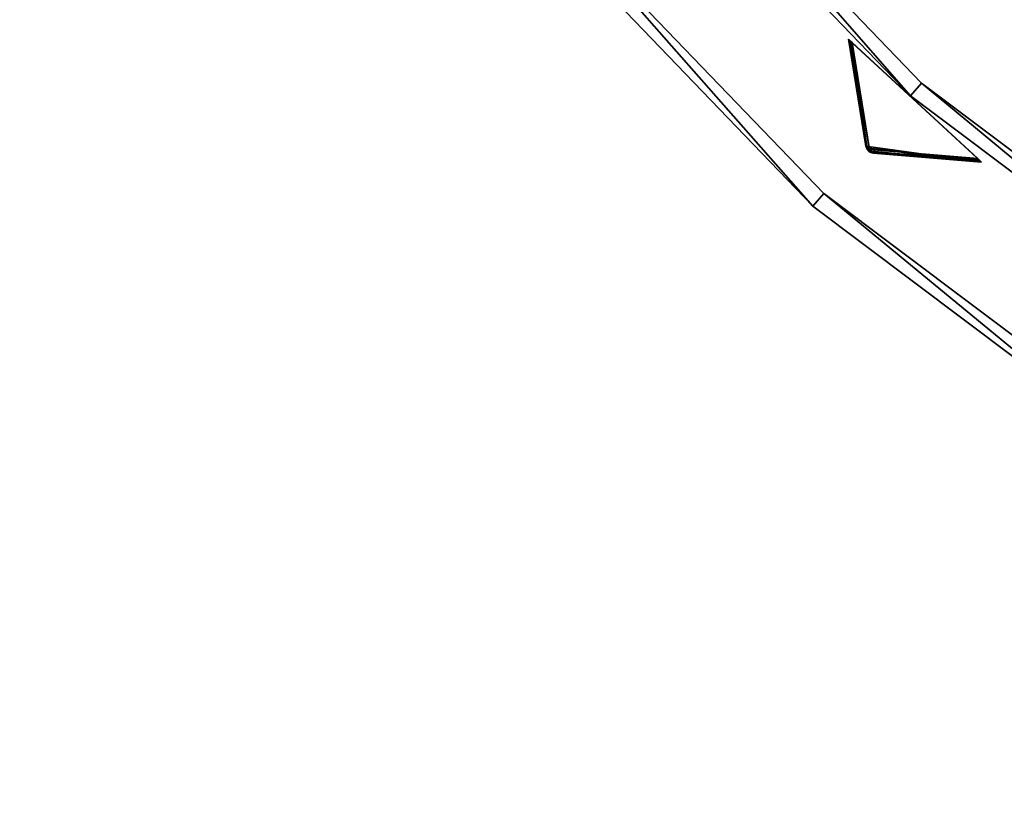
# Model space of a CAD drawing. Extents: x 1035 to 1594, y -280 to 280.
# Tile 1 of 256: x 1035 to 1152, y -280 to -187. Entities that reach past the tile are written whole.
import ezdxf

# ---------------------------------------------------------------- set-up
doc = ezdxf.new("R2010")
doc.units = 0
doc.header["$LTSCALE"] = 25.4
doc.layers.get('0').update_dxf_attribs({"color": 13, "linetype": 'CONTINUOUS'})

# ---------------------------------------------------------------- blocks, each defined once
blk = doc.blocks.new('GRUPUJ_3')
at = {"color": 254}
mesh = blk.add_polyface(dxfattribs=at)
corners = [(91.34, 68.18, 139.87), (105.06, 66.28, 150), (89.26, 80.87, 150), (91.4, 67.96, 139.72), (91.65, 67.6, 139.59), (91.83, 67.47, 139.63), (92.03, 67.38, 139.72), (92.25, 67.34, 139.87)]
mesh.append_faces([[corners[k] for k in face] for face in [(0, 1, 2), (1, 6, 7)]], dxfattribs={"vtx0": -1, "color": 254})
mesh.append_faces([[corners[k] for k in face] for face in [(1, 0, 3), (1, 3, 4), (1, 4, 5), (1, 5, 6)]], dxfattribs={"vtx0": -1, "vtx2": -1, "color": 254})
mesh = blk.add_polyface(dxfattribs=at)
corners = [(89.26, 80.87, 0.62), (91.48, 67.93, 10.41), (91.34, 68.18, 10.75)]
mesh.append_faces([[corners[k] for k in face] for face in [(0, 1, 2)]], dxfattribs={"color": 254})
mesh = blk.add_polyface(dxfattribs=at)
corners = [(89.26, 80.87, 150), (91.34, 68.18, 10.75), (91.34, 68.18, 139.87), (89.26, 80.87, 0.62)]
mesh.append_faces([[corners[k] for k in face] for face in [(0, 1, 2), (1, 0, 3)]], dxfattribs={"vtx0": -1, "color": 254})
mesh = blk.add_polyface(dxfattribs=at)
corners = [(89.26, 80.87, 0.62), (89.29, 80.84, 0.36), (91.48, 67.93, 10.41)]
mesh.append_faces([[corners[k] for k in face] for face in [(0, 1, 2)]], dxfattribs={"color": 254})
mesh = blk.add_polyface(dxfattribs=at)
corners = [(89.53, 80.63, 0.04), (104.61, 66.7), (89.72, 80.45), (104.8, 66.53, 0.04), (89.38, 80.76, 0.16), (104.94, 66.39, 0.16), (89.29, 80.84, 0.36), (105.03, 66.31, 0.36), (89.26, 80.87, 0.62), (105.06, 66.28, 0.62), (89.26, 80.87, 150), (105.06, 66.28, 150)]
mesh.append_faces([[corners[k] for k in face] for face in [(0, 1, 2), (9, 10, 11)]], dxfattribs={"vtx0": -1, "color": 254})
mesh.append_faces([[corners[k] for k in face] for face in [(1, 0, 3), (3, 4, 5), (5, 6, 7), (7, 8, 9)]], dxfattribs={"vtx0": -1, "vtx1": -1, "color": 254})
mesh.append_faces([[corners[k] for k in face] for face in [(3, 0, 4), (5, 4, 6), (7, 6, 8), (9, 8, 10)]], dxfattribs={"vtx0": -1, "vtx2": -1, "color": 254})
mesh = blk.add_polyface(dxfattribs=at)
corners = [(89.29, 80.84, 0.36), (89.38, 80.76, 0.16), (91.48, 67.93, 10.41)]
mesh.append_faces([[corners[k] for k in face] for face in [(0, 1, 2)]], dxfattribs={"color": 254})
mesh = blk.add_polyface(dxfattribs=at)
corners = [(89.38, 80.76, 0.16), (89.53, 80.63, 0.04), (91.48, 67.93, 10.41)]
mesh.append_faces([[corners[k] for k in face] for face in [(0, 1, 2)]], dxfattribs={"color": 254})
mesh = blk.add_polyface(dxfattribs=at)
corners = [(89.53, 80.63, 0.04), (91.79, 67.76, 10.13), (91.48, 67.93, 10.41)]
mesh.append_faces([[corners[k] for k in face] for face in [(0, 1, 2)]], dxfattribs={"color": 254})
mesh = blk.add_polyface(dxfattribs=at)
corners = [(89.53, 80.63, 0.04), (89.72, 80.45), (91.79, 67.76, 10.13)]
mesh.append_faces([[corners[k] for k in face] for face in [(0, 1, 2)]], dxfattribs={"color": 254})
mesh = blk.add_polyface(dxfattribs=at)
corners = [(104.61, 66.7), (91.79, 67.76, 10.13), (89.72, 80.45)]
mesh.append_faces([[corners[k] for k in face] for face in [(0, 1, 2)]], dxfattribs={"color": 254})
mesh = blk.add_polyface(dxfattribs=at)
corners = [(91.34, 68.18, 10.75), (91.54, 67.77, 10.51), (91.46, 67.83, 10.75)]
mesh.append_faces([[corners[k] for k in face] for face in [(0, 1, 2)]], dxfattribs={"color": 254})
mesh = blk.add_polyface(dxfattribs=at)
corners = [(91.34, 68.18, 10.75), (91.48, 67.93, 10.41), (91.54, 67.77, 10.51)]
mesh.append_faces([[corners[k] for k in face] for face in [(0, 1, 2)]], dxfattribs={"color": 254})
mesh = blk.add_polyface(dxfattribs=at)
corners = [(91.34, 68.18, 10.75), (91.46, 67.83, 10.75), (91.4, 67.96, 139.72)]
mesh.append_faces([[corners[k] for k in face] for face in [(0, 1, 2)]], dxfattribs={"color": 254})
mesh = blk.add_polyface(dxfattribs=at)
corners = [(91.34, 68.18, 10.75), (91.4, 67.96, 139.72), (91.34, 68.18, 139.87)]
mesh.append_faces([[corners[k] for k in face] for face in [(0, 1, 2)]], dxfattribs={"color": 254})
mesh = blk.add_polyface(dxfattribs=at)
corners = [(91.4, 67.96, 139.72), (91.46, 67.83, 10.75), (91.5, 67.77, 139.63)]
mesh.append_faces([[corners[k] for k in face] for face in [(0, 1, 2)]], dxfattribs={"color": 254})
mesh = blk.add_polyface(dxfattribs=at)
corners = [(91.46, 67.83, 10.75), (91.54, 67.77, 10.51), (91.5, 67.77, 10.75)]
mesh.append_faces([[corners[k] for k in face] for face in [(0, 1, 2)]], dxfattribs={"color": 254})
mesh = blk.add_polyface(dxfattribs=at)
corners = [(91.46, 67.83, 10.75), (91.5, 67.77, 10.75), (91.5, 67.77, 139.63)]
mesh.append_faces([[corners[k] for k in face] for face in [(0, 1, 2)]], dxfattribs={"color": 254})
mesh = blk.add_polyface(dxfattribs=at)
corners = [(91.48, 67.93, 10.41), (91.79, 67.76, 10.13), (91.54, 67.77, 10.51)]
mesh.append_faces([[corners[k] for k in face] for face in [(0, 1, 2)]], dxfattribs={"color": 254})
mesh = blk.add_polyface(dxfattribs=at)
corners = [(91.5, 67.77, 10.75), (91.54, 67.77, 10.51), (91.83, 67.47, 10.75)]
mesh.append_faces([[corners[k] for k in face] for face in [(0, 1, 2)]], dxfattribs={"color": 254})
mesh = blk.add_polyface(dxfattribs=at)
corners = [(91.5, 67.77, 10.75), (91.65, 67.6, 139.59), (91.5, 67.77, 139.63)]
mesh.append_faces([[corners[k] for k in face] for face in [(0, 1, 2)]], dxfattribs={"color": 254})
mesh = blk.add_polyface(dxfattribs=at)
corners = [(91.83, 67.47, 139.63), (91.65, 67.6, 139.59), (91.5, 67.77, 10.75)]
mesh.append_faces([[corners[k] for k in face] for face in [(0, 1, 2)]], dxfattribs={"color": 254})
mesh = blk.add_polyface(dxfattribs=at)
corners = [(91.83, 67.47, 139.63), (91.5, 67.77, 10.75), (91.83, 67.47, 10.75)]
mesh.append_faces([[corners[k] for k in face] for face in [(0, 1, 2)]], dxfattribs={"color": 254})
mesh = blk.add_polyface(dxfattribs=at)
corners = [(91.54, 67.77, 10.51), (91.66, 67.62, 10.54), (91.83, 67.47, 10.75)]
mesh.append_faces([[corners[k] for k in face] for face in [(0, 1, 2)]], dxfattribs={"color": 254})
mesh = blk.add_polyface(dxfattribs=at)
corners = [(91.54, 67.77, 10.51), (91.79, 67.76, 10.13), (91.66, 67.62, 10.54)]
mesh.append_faces([[corners[k] for k in face] for face in [(0, 1, 2)]], dxfattribs={"color": 254})
mesh = blk.add_polyface(dxfattribs=at)
corners = [(91.66, 67.62, 10.54), (91.79, 67.76, 10.13), (91.82, 67.51, 10.51)]
mesh.append_faces([[corners[k] for k in face] for face in [(0, 1, 2)]], dxfattribs={"color": 254})
mesh = blk.add_polyface(dxfattribs=at)
corners = [(91.83, 67.47, 10.75), (91.66, 67.62, 10.54), (91.82, 67.51, 10.51)]
mesh.append_faces([[corners[k] for k in face] for face in [(0, 1, 2)]], dxfattribs={"color": 254})
mesh = blk.add_polyface(dxfattribs=at)
corners = [(91.99, 67.46, 10.41), (91.79, 67.76, 10.13), (104.61, 66.7)]
mesh.append_faces([[corners[k] for k in face] for face in [(0, 1, 2)]], dxfattribs={"color": 254})
mesh = blk.add_polyface(dxfattribs=at)
corners = [(91.82, 67.51, 10.51), (91.79, 67.76, 10.13), (91.99, 67.46, 10.41)]
mesh.append_faces([[corners[k] for k in face] for face in [(0, 1, 2)]], dxfattribs={"color": 254})
mesh = blk.add_polyface(dxfattribs=at)
corners = [(91.83, 67.47, 10.75), (91.82, 67.51, 10.51), (91.89, 67.44, 10.75)]
mesh.append_faces([[corners[k] for k in face] for face in [(0, 1, 2)]], dxfattribs={"color": 254})
mesh = blk.add_polyface(dxfattribs=at)
corners = [(91.89, 67.44, 10.75), (91.82, 67.51, 10.51), (91.99, 67.46, 10.41)]
mesh.append_faces([[corners[k] for k in face] for face in [(0, 1, 2)]], dxfattribs={"color": 254})
mesh = blk.add_polyface(dxfattribs=at)
corners = [(92.25, 67.34, 139.87), (92.03, 67.38, 139.72), (91.83, 67.47, 10.75)]
mesh.append_faces([[corners[k] for k in face] for face in [(0, 1, 2)]], dxfattribs={"color": 254})
mesh = blk.add_polyface(dxfattribs=at)
corners = [(92.03, 67.38, 139.72), (91.83, 67.47, 139.63), (91.83, 67.47, 10.75)]
mesh.append_faces([[corners[k] for k in face] for face in [(0, 1, 2)]], dxfattribs={"color": 254})
mesh = blk.add_polyface(dxfattribs=at)
corners = [(92.25, 67.34, 139.87), (91.83, 67.47, 10.75), (91.89, 67.44, 10.75)]
mesh.append_faces([[corners[k] for k in face] for face in [(0, 1, 2)]], dxfattribs={"color": 254})
mesh = blk.add_polyface(dxfattribs=at)
corners = [(91.89, 67.44, 10.75), (91.99, 67.46, 10.41), (92.25, 67.34, 10.75)]
mesh.append_faces([[corners[k] for k in face] for face in [(0, 1, 2)]], dxfattribs={"color": 254})
mesh = blk.add_polyface(dxfattribs=at)
corners = [(92.25, 67.34, 139.87), (91.89, 67.44, 10.75), (92.25, 67.34, 10.75)]
mesh.append_faces([[corners[k] for k in face] for face in [(0, 1, 2)]], dxfattribs={"color": 254})
mesh = blk.add_polyface(dxfattribs=at)
corners = [(92.25, 67.34, 10.75), (91.99, 67.46, 10.41), (105.03, 66.31, 0.36)]
mesh.append_faces([[corners[k] for k in face] for face in [(0, 1, 2)]], dxfattribs={"color": 254})
mesh = blk.add_polyface(dxfattribs=at)
corners = [(91.99, 67.46, 10.41), (104.94, 66.39, 0.16), (105.03, 66.31, 0.36)]
mesh.append_faces([[corners[k] for k in face] for face in [(0, 1, 2)]], dxfattribs={"color": 254})
mesh = blk.add_polyface(dxfattribs=at)
corners = [(91.99, 67.46, 10.41), (104.61, 66.7), (104.8, 66.53, 0.04)]
mesh.append_faces([[corners[k] for k in face] for face in [(0, 1, 2)]], dxfattribs={"color": 254})
mesh = blk.add_polyface(dxfattribs=at)
corners = [(91.99, 67.46, 10.41), (104.8, 66.53, 0.04), (104.94, 66.39, 0.16)]
mesh.append_faces([[corners[k] for k in face] for face in [(0, 1, 2)]], dxfattribs={"color": 254})
mesh = blk.add_polyface(dxfattribs=at)
corners = [(92.25, 67.34, 10.75), (105.03, 66.31, 0.36), (105.06, 66.28, 0.62)]
mesh.append_faces([[corners[k] for k in face] for face in [(0, 1, 2)]], dxfattribs={"color": 254})
mesh = blk.add_polyface(dxfattribs=at)
corners = [(105.06, 66.28, 150), (92.25, 67.34, 10.75), (105.06, 66.28, 0.62), (92.25, 67.34, 139.87)]
mesh.append_faces([[corners[k] for k in face] for face in [(0, 1, 2), (1, 0, 3)]], dxfattribs={"vtx0": -1, "color": 254})
blk = doc.blocks.new('CRISTAL-M-7628-7627_STL_1')
at = {"color": 0}
blk.add_blockref('GRUPUJ_3', (14.45, -270.63, 250), dxfattribs=at)
at = {"color": 250}
mesh = blk.add_polyface(dxfattribs=at)
corners = [(5.38, -11.27, 430), (7.38, -11.19, 430), (7.19, 33.75, 430), (10.81, -56.01, 430), (12.77, -55.61, 430), (23.35, -99.29, 430), (25.22, -98.58, 430), (42.67, -140, 430), (44.4, -139, 430), (68.26, -177.08, 430), (69.81, -175.82, 430), (99.48, -209.58, 430), (100.8, -208.09, 430), (135.5, -236.65, 430), (136.57, -234.96, 430), (175.4, -257.59, 430), (176.19, -255.75, 430), (218.14, -271.86, 430), (218.62, -269.92, 430), (262.62, -279.09, 430), (262.78, -277.1, 430), (285.15, -280, 430), (285.15, -278, 430), (307.68, -279.09, 430), (307.52, -277.1, 430), (351.68, -269.92, 430), (352.16, -271.86, 430), (394.12, -255.75, 430), (394.9, -257.59, 430), (433.73, -234.96, 430), (434.8, -236.65, 430), (469.5, -208.09, 430), (470.83, -209.58, 430), (500.49, -175.82, 430), (502.04, -177.08, 430), (525.91, -139, 430), (527.64, -140, 430), (545.09, -98.58, 430), (546.96, -99.29, 430), (557.53, -55.61, 430), (559.49, -56.01, 430), (562.93, -11.19, 430), (564.93, -11.27, 430), (563.11, 33.75, 430), (9.18, 33.51, 430), (16.21, 77.9, 430), (18.13, 77.34, 430), (32.19, 120.03, 430), (33.99, 119.18, 430), (54.72, 159.06, 430), (56.36, 157.92, 430), (83.22, 193.96, 430), (84.66, 192.58, 430), (116.94, 223.84, 430), (118.15, 222.25, 430), (155.03, 247.93, 430), (155.96, 246.16, 430), (196.49, 265.59, 430), (197.12, 263.69, 430), (240.24, 276.37, 430), (240.56, 274.4, 430), (285.15, 280, 430), (285.15, 278, 430), (329.75, 274.4, 430), (330.07, 276.37, 430), (373.19, 263.69, 430), (373.82, 265.59, 430), (414.35, 246.16, 430), (415.27, 247.93, 430), (452.16, 222.25, 430), (453.36, 223.84, 430), (485.65, 192.58, 430), (487.09, 193.96, 430), (513.94, 157.92, 430), (515.59, 159.06, 430), (536.31, 119.18, 430), (538.12, 120.03, 430), (552.18, 77.34, 430), (554.1, 77.9, 430), (561.13, 33.51, 430)]
mesh.append_faces([[corners[k] for k in face] for face in [(0, 1, 2), (1, 3, 4), (4, 5, 6), (6, 7, 8), (8, 9, 10), (10, 11, 12), (12, 13, 14), (14, 15, 16), (16, 17, 18), (18, 19, 20), (20, 21, 22), (22, 23, 24), (24, 23, 25), (25, 26, 27), (27, 28, 29), (29, 30, 31), (31, 32, 33), (33, 34, 35), (35, 36, 37), (37, 38, 39), (39, 40, 41), (2, 44, 45), (44, 2, 1), (45, 46, 47), (47, 48, 49), (49, 50, 51), (51, 52, 53), (53, 54, 55), (55, 56, 57), (57, 58, 59), (59, 60, 61), (61, 63, 64), (64, 65, 66), (66, 67, 68), (68, 69, 70), (70, 71, 72), (72, 73, 74), (74, 75, 76), (76, 77, 78), (78, 79, 43)]], dxfattribs={"vtx0": -1, "vtx1": -1, "color": 250})
mesh.append_faces([[corners[k] for k in face] for face in [(1, 0, 3), (4, 3, 5), (6, 5, 7), (8, 7, 9), (10, 9, 11), (12, 11, 13), (14, 13, 15), (16, 15, 17), (18, 17, 19), (20, 19, 21), (22, 21, 23), (25, 23, 26), (27, 26, 28), (29, 28, 30), (31, 30, 32), (33, 32, 34), (35, 34, 36), (37, 36, 38), (39, 38, 40), (41, 40, 42), (41, 42, 43), (45, 44, 46), (47, 46, 48), (49, 48, 50), (51, 50, 52), (53, 52, 54), (55, 54, 56), (57, 56, 58), (59, 58, 60), (61, 60, 62), (61, 62, 63), (64, 63, 65), (66, 65, 67), (68, 67, 69), (70, 69, 71), (72, 71, 73), (74, 73, 75), (76, 75, 77), (78, 77, 79), (43, 79, 41)]], dxfattribs={"vtx0": -1, "vtx2": -1, "color": 250})
mesh = blk.add_polyface(dxfattribs=at)
corners = [(7.19, 33.75, 410), (9.18, 33.51, 410), (7.38, -11.19, 410), (16.21, 77.9, 410), (18.13, 77.34, 410), (32.19, 120.03, 410), (33.99, 119.18, 410), (54.72, 159.06, 410), (56.36, 157.92, 410), (83.22, 193.96, 410), (84.66, 192.58, 410), (116.94, 223.84, 410), (118.15, 222.25, 410), (155.03, 247.93, 410), (155.96, 246.16, 410), (196.49, 265.59, 410), (197.12, 263.69, 410), (240.24, 276.37, 410), (240.56, 274.4, 410), (285.15, 280, 410), (285.15, 278, 410), (330.07, 276.37, 410), (329.75, 274.4, 410), (373.19, 263.69, 410), (373.82, 265.59, 410), (414.35, 246.16, 410), (415.27, 247.93, 410), (452.16, 222.25, 410), (453.36, 223.84, 410), (485.65, 192.58, 410), (487.09, 193.96, 410), (513.94, 157.92, 410), (515.59, 159.06, 410), (536.31, 119.18, 410), (538.12, 120.03, 410), (552.18, 77.34, 410), (554.1, 77.9, 410), (561.13, 33.51, 410), (563.11, 33.75, 410), (562.93, -11.19, 410), (5.38, -11.27, 410), (10.81, -56.01, 410), (12.77, -55.61, 410), (23.35, -99.29, 410), (25.22, -98.58, 410), (42.67, -140, 410), (44.4, -139, 410), (68.26, -177.08, 410), (69.81, -175.82, 410), (99.48, -209.58, 410), (100.8, -208.09, 410), (135.5, -236.65, 410), (136.57, -234.96, 410), (175.4, -257.59, 410), (176.19, -255.75, 410), (218.14, -271.86, 410), (218.62, -269.92, 410), (262.62, -279.09, 410), (262.78, -277.1, 410), (285.15, -280, 410), (285.15, -278, 410), (307.52, -277.1, 410), (307.68, -279.09, 410), (351.68, -269.92, 410), (352.16, -271.86, 410), (394.12, -255.75, 410), (394.9, -257.59, 410), (433.73, -234.96, 410), (434.8, -236.65, 410), (469.5, -208.09, 410), (470.83, -209.58, 410), (500.49, -175.82, 410), (502.04, -177.08, 410), (525.91, -139, 410), (527.64, -140, 410), (545.09, -98.58, 410), (546.96, -99.29, 410), (557.53, -55.61, 410), (559.49, -56.01, 410), (564.93, -11.27, 410)]
mesh.append_faces([[corners[k] for k in face] for face in [(1, 3, 4), (4, 5, 6), (6, 7, 8), (8, 9, 10), (10, 11, 12), (12, 13, 14), (14, 15, 16), (16, 17, 18), (18, 19, 20), (20, 21, 22), (22, 21, 23), (23, 24, 25), (25, 26, 27), (27, 28, 29), (29, 30, 31), (31, 32, 33), (33, 34, 35), (35, 36, 37), (37, 38, 39), (40, 2, 41), (41, 42, 43), (43, 44, 45), (45, 46, 47), (47, 48, 49), (49, 50, 51), (51, 52, 53), (53, 54, 55), (55, 56, 57), (57, 58, 59), (59, 61, 62), (62, 63, 64), (64, 65, 66), (66, 67, 68), (68, 69, 70), (70, 71, 72), (72, 73, 74), (74, 75, 76), (76, 77, 78), (78, 39, 79), (79, 39, 38)]], dxfattribs={"vtx0": -1, "vtx1": -1, "color": 250})
mesh.append_faces([[corners[k] for k in face] for face in [(0, 1, 2), (1, 0, 3), (4, 3, 5), (6, 5, 7), (8, 7, 9), (10, 9, 11), (12, 11, 13), (14, 13, 15), (16, 15, 17), (18, 17, 19), (20, 19, 21), (23, 21, 24), (25, 24, 26), (27, 26, 28), (29, 28, 30), (31, 30, 32), (33, 32, 34), (35, 34, 36), (37, 36, 38), (2, 40, 0), (41, 2, 42), (43, 42, 44), (45, 44, 46), (47, 46, 48), (49, 48, 50), (51, 50, 52), (53, 52, 54), (55, 54, 56), (57, 56, 58), (59, 58, 60), (59, 60, 61), (62, 61, 63), (64, 63, 65), (66, 65, 67), (68, 67, 69), (70, 69, 71), (72, 71, 73), (74, 73, 75), (76, 75, 77), (78, 77, 39)]], dxfattribs={"vtx0": -1, "vtx2": -1, "color": 250})
mesh = blk.add_polyface(dxfattribs=at)
corners = [(22.87, -10.57, 417), (24.86, -10.49, 417), (24.57, 31.64, 417), (27.96, -52.51, 417), (29.92, -52.11, 417), (39.71, -93.08, 417), (41.58, -92.37, 417), (57.82, -131.25, 417), (59.55, -130.25, 417), (81.82, -166.02, 417), (83.37, -164.75, 417), (111.08, -196.48, 417), (112.41, -194.99, 417), (144.86, -221.86, 417), (145.92, -220.17, 417), (182.26, -241.49, 417), (183.05, -239.65, 417), (222.33, -254.87, 417), (222.81, -252.93, 417), (264.03, -261.65, 417), (264.19, -259.66, 417), (285.15, -262.5, 417), (285.15, -260.5, 417), (306.27, -261.65, 417), (306.11, -259.66, 417), (347.49, -252.93, 417), (347.97, -254.87, 417), (387.26, -239.65, 417), (388.04, -241.49, 417), (424.38, -220.17, 417), (425.45, -221.86, 417), (457.9, -194.99, 417), (459.22, -196.48, 417), (486.94, -164.75, 417), (488.49, -166.02, 417), (510.75, -130.25, 417), (512.48, -131.25, 417), (528.72, -92.37, 417), (530.59, -93.08, 417), (540.39, -52.11, 417), (542.35, -52.51, 417), (545.44, -10.49, 417), (547.44, -10.57, 417), (545.74, 31.64, 417), (26.55, 31.4, 417), (33.02, 73.03, 417), (34.94, 72.48, 417), (48, 112.53, 417), (49.8, 111.67, 417), (69.12, 149.12, 417), (70.77, 147.98, 417), (95.84, 181.84, 417), (97.28, 180.45, 417), (127.46, 209.85, 417), (128.66, 208.25, 417), (163.16, 232.43, 417), (164.09, 230.66, 417), (202.03, 248.99, 417), (202.66, 247.09, 417), (243.04, 259.1, 417), (243.37, 257.13, 417), (285.15, 262.5, 417), (285.15, 260.5, 417), (326.94, 257.13, 417), (327.26, 259.1, 417), (367.64, 247.09, 417), (368.28, 248.99, 417), (406.21, 230.66, 417), (407.14, 232.43, 417), (441.65, 208.25, 417), (442.85, 209.85, 417), (473.03, 180.45, 417), (474.47, 181.84, 417), (499.54, 147.98, 417), (501.19, 149.12, 417), (520.5, 111.67, 417), (522.31, 112.53, 417), (535.37, 72.48, 417), (537.29, 73.03, 417), (543.75, 31.4, 417)]
mesh.append_faces([[corners[k] for k in face] for face in [(0, 1, 2), (1, 3, 4), (4, 5, 6), (6, 7, 8), (8, 9, 10), (10, 11, 12), (12, 13, 14), (14, 15, 16), (16, 17, 18), (18, 19, 20), (20, 21, 22), (22, 23, 24), (24, 23, 25), (25, 26, 27), (27, 28, 29), (29, 30, 31), (31, 32, 33), (33, 34, 35), (35, 36, 37), (37, 38, 39), (39, 40, 41), (2, 44, 45), (44, 2, 1), (45, 46, 47), (47, 48, 49), (49, 50, 51), (51, 52, 53), (53, 54, 55), (55, 56, 57), (57, 58, 59), (59, 60, 61), (61, 63, 64), (64, 65, 66), (66, 67, 68), (68, 69, 70), (70, 71, 72), (72, 73, 74), (74, 75, 76), (76, 77, 78), (78, 79, 43)]], dxfattribs={"vtx0": -1, "vtx1": -1, "color": 250})
mesh.append_faces([[corners[k] for k in face] for face in [(1, 0, 3), (4, 3, 5), (6, 5, 7), (8, 7, 9), (10, 9, 11), (12, 11, 13), (14, 13, 15), (16, 15, 17), (18, 17, 19), (20, 19, 21), (22, 21, 23), (25, 23, 26), (27, 26, 28), (29, 28, 30), (31, 30, 32), (33, 32, 34), (35, 34, 36), (37, 36, 38), (39, 38, 40), (41, 40, 42), (41, 42, 43), (45, 44, 46), (47, 46, 48), (49, 48, 50), (51, 50, 52), (53, 52, 54), (55, 54, 56), (57, 56, 58), (59, 58, 60), (61, 60, 62), (61, 62, 63), (64, 63, 65), (66, 65, 67), (68, 67, 69), (70, 69, 71), (72, 71, 73), (74, 73, 75), (76, 75, 77), (78, 77, 79), (43, 79, 41)]], dxfattribs={"vtx0": -1, "vtx2": -1, "color": 250})
mesh = blk.add_polyface(dxfattribs=at)
corners = [(24.57, 31.64, 410), (26.55, 31.4, 410), (24.86, -10.49, 410), (33.02, 73.03, 410), (34.94, 72.48, 410), (48, 112.53, 410), (49.8, 111.67, 410), (69.12, 149.12, 410), (70.77, 147.98, 410), (95.84, 181.84, 410), (97.28, 180.45, 410), (127.46, 209.85, 410), (128.66, 208.25, 410), (163.16, 232.43, 410), (164.09, 230.66, 410), (202.03, 248.99, 410), (202.66, 247.09, 410), (243.04, 259.1, 410), (243.37, 257.13, 410), (285.15, 262.5, 410), (285.15, 260.5, 410), (327.26, 259.1, 410), (326.94, 257.13, 410), (367.64, 247.09, 410), (368.28, 248.99, 410), (406.21, 230.66, 410), (407.14, 232.43, 410), (441.65, 208.25, 410), (442.85, 209.85, 410), (473.03, 180.45, 410), (474.47, 181.84, 410), (499.54, 147.98, 410), (501.19, 149.12, 410), (520.5, 111.67, 410), (522.31, 112.53, 410), (535.37, 72.48, 410), (537.29, 73.03, 410), (543.75, 31.4, 410), (545.74, 31.64, 410), (545.44, -10.49, 410), (22.87, -10.57, 410), (27.96, -52.51, 410), (29.92, -52.11, 410), (39.71, -93.08, 410), (41.58, -92.37, 410), (57.82, -131.25, 410), (59.55, -130.25, 410), (81.82, -166.02, 410), (83.37, -164.75, 410), (111.08, -196.48, 410), (112.41, -194.99, 410), (144.86, -221.86, 410), (145.92, -220.17, 410), (182.26, -241.49, 410), (183.05, -239.65, 410), (222.33, -254.87, 410), (222.81, -252.93, 410), (264.03, -261.65, 410), (264.19, -259.66, 410), (285.15, -262.5, 410), (285.15, -260.5, 410), (306.11, -259.66, 410), (306.27, -261.65, 410), (347.49, -252.93, 410), (347.97, -254.87, 410), (387.26, -239.65, 410), (388.04, -241.49, 410), (424.38, -220.17, 410), (425.45, -221.86, 410), (457.9, -194.99, 410), (459.22, -196.48, 410), (486.94, -164.75, 410), (488.49, -166.02, 410), (510.75, -130.25, 410), (512.48, -131.25, 410), (528.72, -92.37, 410), (530.59, -93.08, 410), (540.39, -52.11, 410), (542.35, -52.51, 410), (547.44, -10.57, 410)]
mesh.append_faces([[corners[k] for k in face] for face in [(1, 3, 4), (4, 5, 6), (6, 7, 8), (8, 9, 10), (10, 11, 12), (12, 13, 14), (14, 15, 16), (16, 17, 18), (18, 19, 20), (20, 21, 22), (22, 21, 23), (23, 24, 25), (25, 26, 27), (27, 28, 29), (29, 30, 31), (31, 32, 33), (33, 34, 35), (35, 36, 37), (37, 38, 39), (40, 2, 41), (41, 42, 43), (43, 44, 45), (45, 46, 47), (47, 48, 49), (49, 50, 51), (51, 52, 53), (53, 54, 55), (55, 56, 57), (57, 58, 59), (59, 61, 62), (62, 63, 64), (64, 65, 66), (66, 67, 68), (68, 69, 70), (70, 71, 72), (72, 73, 74), (74, 75, 76), (76, 77, 78), (78, 39, 79), (79, 39, 38)]], dxfattribs={"vtx0": -1, "vtx1": -1, "color": 250})
mesh.append_faces([[corners[k] for k in face] for face in [(0, 1, 2), (1, 0, 3), (4, 3, 5), (6, 5, 7), (8, 7, 9), (10, 9, 11), (12, 11, 13), (14, 13, 15), (16, 15, 17), (18, 17, 19), (20, 19, 21), (23, 21, 24), (25, 24, 26), (27, 26, 28), (29, 28, 30), (31, 30, 32), (33, 32, 34), (35, 34, 36), (37, 36, 38), (2, 40, 0), (41, 2, 42), (43, 42, 44), (45, 44, 46), (47, 46, 48), (49, 48, 50), (51, 50, 52), (53, 52, 54), (55, 54, 56), (57, 56, 58), (59, 58, 60), (59, 60, 61), (62, 61, 63), (64, 63, 65), (66, 65, 67), (68, 67, 69), (70, 69, 71), (72, 71, 73), (74, 73, 75), (76, 75, 77), (78, 77, 39)]], dxfattribs={"vtx0": -1, "vtx2": -1, "color": 250})
mesh = blk.add_polyface(dxfattribs=at)
corners = [(83.37, -164.75, 410), (112.41, -194.99, 417), (112.41, -194.99, 410), (83.37, -164.75, 417)]
mesh.append_faces([[corners[k] for k in face] for face in [(0, 1, 2), (1, 0, 3)]], dxfattribs={"vtx0": -1, "color": 250})
mesh = blk.add_polyface(dxfattribs=at)
corners = [(81.82, -166.02, 417), (111.08, -196.48, 410), (111.08, -196.48, 417), (81.82, -166.02, 410)]
mesh.append_faces([[corners[k] for k in face] for face in [(0, 1, 2), (1, 0, 3)]], dxfattribs={"vtx0": -1, "color": 250})
mesh = blk.add_polyface(dxfattribs=at)
corners = [(69.81, -175.82, 410), (100.8, -208.09, 430), (100.8, -208.09, 410), (69.81, -175.82, 430)]
mesh.append_faces([[corners[k] for k in face] for face in [(0, 1, 2), (1, 0, 3)]], dxfattribs={"vtx0": -1, "color": 250})
mesh = blk.add_polyface(dxfattribs=at)
corners = [(68.26, -177.08, 430), (99.48, -209.58, 410), (99.48, -209.58, 430), (68.26, -177.08, 410)]
mesh.append_faces([[corners[k] for k in face] for face in [(0, 1, 2), (1, 0, 3)]], dxfattribs={"vtx0": -1, "color": 250})
mesh = blk.add_polyface(dxfattribs=at)
corners = [(112.41, -194.99, 417), (145.92, -220.17, 410), (112.41, -194.99, 410), (145.92, -220.17, 417)]
mesh.append_faces([[corners[k] for k in face] for face in [(0, 1, 2), (1, 0, 3)]], dxfattribs={"vtx0": -1, "color": 250})
mesh = blk.add_polyface(dxfattribs=at)
corners = [(144.86, -221.86, 417), (111.08, -196.48, 410), (144.86, -221.86, 410), (111.08, -196.48, 417)]
mesh.append_faces([[corners[k] for k in face] for face in [(0, 1, 2), (1, 0, 3)]], dxfattribs={"vtx0": -1, "color": 250})
mesh = blk.add_polyface(dxfattribs=at)
corners = [(100.8, -208.09, 430), (136.57, -234.96, 410), (100.8, -208.09, 410), (136.57, -234.96, 430)]
mesh.append_faces([[corners[k] for k in face] for face in [(0, 1, 2), (1, 0, 3)]], dxfattribs={"vtx0": -1, "color": 250})
mesh = blk.add_polyface(dxfattribs=at)
corners = [(135.5, -236.65, 430), (99.48, -209.58, 410), (135.5, -236.65, 410), (99.48, -209.58, 430)]
mesh.append_faces([[corners[k] for k in face] for face in [(0, 1, 2), (1, 0, 3)]], dxfattribs={"vtx0": -1, "color": 250})
blk = doc.blocks.new('GRUPUJ_5')
at = {"color": 0}
blk.add_blockref('CRISTAL-M-7628-7627_STL_1', (-5.38, 280, 0), dxfattribs=at)
blk = doc.blocks.new('GRUPUJ_8')
at = {"color": 0}
blk.add_blockref('GRUPUJ_5', (0, 0), dxfattribs=at)

msp = doc.modelspace()

# ---------------------------------------------------------------- block references
at = {"color": 0}
msp.add_blockref('GRUPUJ_8', (1034.78, -280, 0), dxfattribs=at)

doc.saveas('drawing.dxf')
